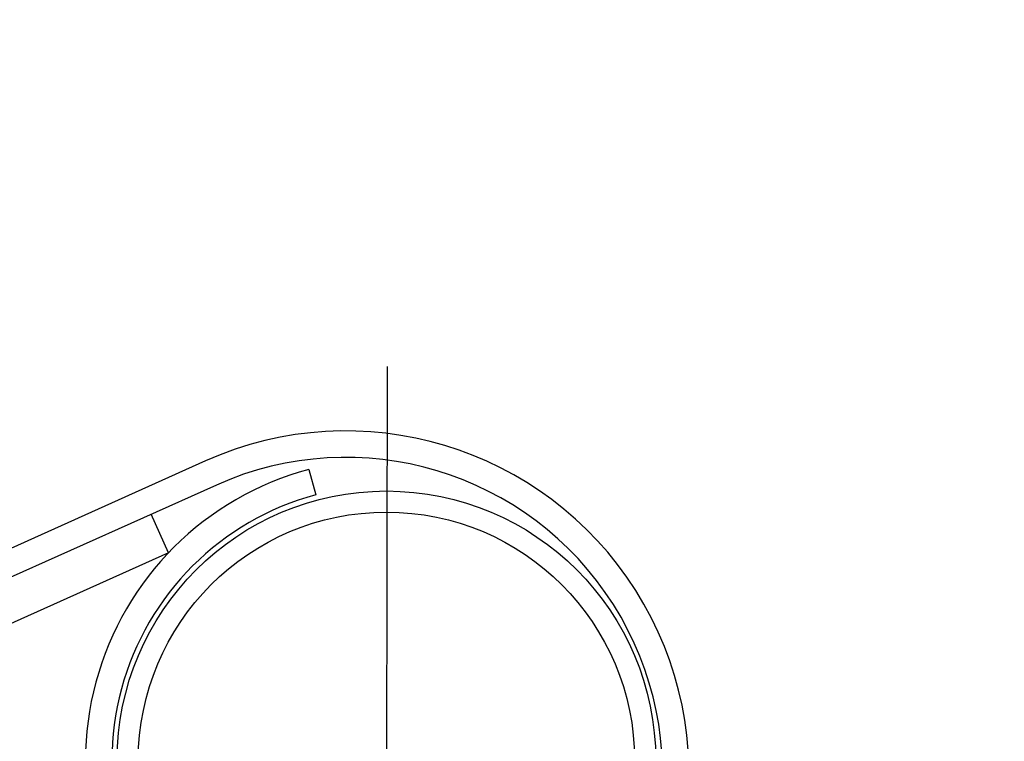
# Model space of a CAD drawing. Header units: metres. Extents: x -912764 to -454925, y -2226138 to -1112338.
# Tile 34 of 256: x -456323.836 to -456323.65, y -1113147.232 to -1113147.095. Entities that reach past the tile are written whole.
import ezdxf

# ---------------------------------------------------------------- set-up
doc = ezdxf.new("R2010")
doc.units = ezdxf.units.M
doc.linetypes.add('DASHDOT2', pattern=[0.375, 0.25, -0.0625, 0, -0.0625])
doc.linetypes.add('SOLID', pattern=[0])
for name, color, linetype in [('025-OSY', 4, 'DASHDOT2'), ('025-ZSvodidlo', 1, 'Continuous'), ('C3D_ZPR', 7, 'Continuous')]:
    doc.layers.add(name, color=color, linetype=linetype)
doc.layers.add('_NOVÝ STAV', color=1, linetype='Continuous', lineweight=30)
doc.styles.add('StandardUzky', font='simplex.shx', dxfattribs={"width": 0.65})
doc.styles.add('znacky', font='arial.ttf')
doc.dimstyles.new('1000', dxfattribs={"dimscale": 0.5, "dimtxt": 1, "dimasz": 0.6, "dimexe": 0.3, "dimexo": 0.5, "dimgap": 0.5, "dimtad": 1, "dimzin": 1, "dimdsep": 46, "dimtxsty": 'znacky', "dimblk": 'OBLIQUE', "dimcen": 1, "dimdle": 0.3, "dimclrd": 256, "dimclre": 256, "dimclrt": 256, "dimadec": 3, "dimazin": 0, "dimtfac": 1, "dimtmove": 0, "dimatfit": 3, "dimldrblk": 'OBLIQUE', "dimfxl": 1, "dimlwd": -1, "dimlwe": -1, "dimarcsym": 0})

# ---------------------------------------------------------------- blocks, each defined once
blk = doc.blocks.new('_Oblique')
at = {"color": 0, "linetype": 'ByBlock', "lineweight": -2}
blk.add_line((-0.5, -0.5), (0.5, 0.5), dxfattribs=at)
blk = doc.blocks.new('*D300')
at = {"layer": 'C3D_ZPR', "color": 1, "transparency": 16777216}
for p, q in [((-456324.1193612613, -1113147.242051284), (-456324.1193612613, -1113146.917051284)), ((-456323.5192484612, -1113147.242051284), (-456323.5192484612, -1113146.917051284)), ((-456324.1943612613, -1113146.992051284), (-456323.4442484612, -1113146.992051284))]:
    blk.add_line(p, q, dxfattribs=at)
at = {"layer": 'Defpoints', "color": 0, "lineweight": 50, "transparency": 16777216}
for p in [(-456323.5192484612, -1113146.992051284), (-456324.1193612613, -1113148.306547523), (-456323.5192484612, -1113148.363262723)]:
    blk.add_point(p, dxfattribs=at)
at = {"layer": 'C3D_ZPR', "color": 1, "transparency": 16777216, "xscale": 0.075, "yscale": 0.075, "zscale": 0.075, "rotation": 180}
blk.add_blockref('_Oblique', (-456324.1193612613, -1113146.992051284), dxfattribs=at)
at = {"layer": 'C3D_ZPR', "color": 1, "transparency": 16777216, "xscale": 0.075, "yscale": 0.075, "zscale": 0.075}
blk.add_blockref('_Oblique', (-456323.5192484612, -1113146.992051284), dxfattribs=at)
at = {"layer": 'C3D_ZPR', "color": 1, "transparency": 16777216, "insert": (-456323.8193048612, -1113146.842051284), "char_height": 0.2, "attachment_point": 5, "style": 'StandardUzky'}
blk.add_mtext('600', dxfattribs=at)
blk = doc.blocks.new('A$C021ef3a7')
at = {"layer": '025-OSY', "color": 1}
blk.add_line((-0.04945509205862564, 0.3915967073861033), (-0.04967942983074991, 0.2480581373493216), dxfattribs=at)
at = {"layer": '025-ZSvodidlo', "color": 1}
for p, q in [((-0.083837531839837, 0.3737421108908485), (-0.1744300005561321, 0.3331487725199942)), ((-0.06424844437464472, 0.3721375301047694), (-0.06296150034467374, 0.3673059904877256)), ((-0.08179300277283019, 0.3691792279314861), (-0.1723857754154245, 0.3285865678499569)), ((-0.09087826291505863, 0.3563419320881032), (-0.09414950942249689, 0.3636425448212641)), ((-0.09087826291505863, 0.3563419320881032), (-0.1644142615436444, 0.3233920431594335))]:
    blk.add_line(p, q, dxfattribs=at)
for radius in [0.051, 0.051, 0.047, 0.047]:
    blk.add_circle((-0.04957728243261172, 0.3170579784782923), radius, dxfattribs=at)
for centre, radius, start, end in [((-0.05725865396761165, 0.3144246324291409), 0.065, 310.6044460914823, 114.1361182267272), ((-0.05725865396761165, 0.3144246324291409), 0.06, 310.6044460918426, 114.1361182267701), ((-0.04957728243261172, 0.3170579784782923), 0.057, 104.9151793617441, 284.9151793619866), ((-0.04957728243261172, 0.3170579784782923), 0.052, 104.9151793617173, 284.9151793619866)]:
    blk.add_arc(centre, radius, start, end, dxfattribs=at)

msp = doc.modelspace()

# ---------------------------------------------------------------- block references
at = {"layer": '_NOVÝ STAV', "linetype": 'SOLID'}
msp.add_blockref('A$C021ef3a7', (-456323.7171380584, -1113147.552519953), dxfattribs=at)

# ---------------------------------------------------------------- dimensions: what is measured, and where the dimension line sits
at = {"layer": 'C3D_ZPR'}
dim = msp.add_linear_dim(base=(-456323.5192484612, -1113146.992051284), p1=(-456324.1193612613, -1113148.306547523), p2=(-456323.5192484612, -1113148.363262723), dimstyle='1000', override={"dimtxt": 0.4, "dimasz": 0.15, "dimexe": 0.15, "dimgap": 0.1, "dimdec": 0, "dimlfac": 1000, "dimdsep": 44, "dimtxsty": 'StandardUzky', "dimdle": 0.15, "dimclrd": 1, "dimclre": 1, "dimclrt": 1, "dimfxl": 0.5, "dimfxlon": 1}, dxfattribs=at)
dim.commit()
dim.dimension.update_dxf_attribs({"geometry": '*D300', "text_midpoint": (-456323.8193048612, -1113146.842051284)})

doc.saveas('drawing.dxf')
